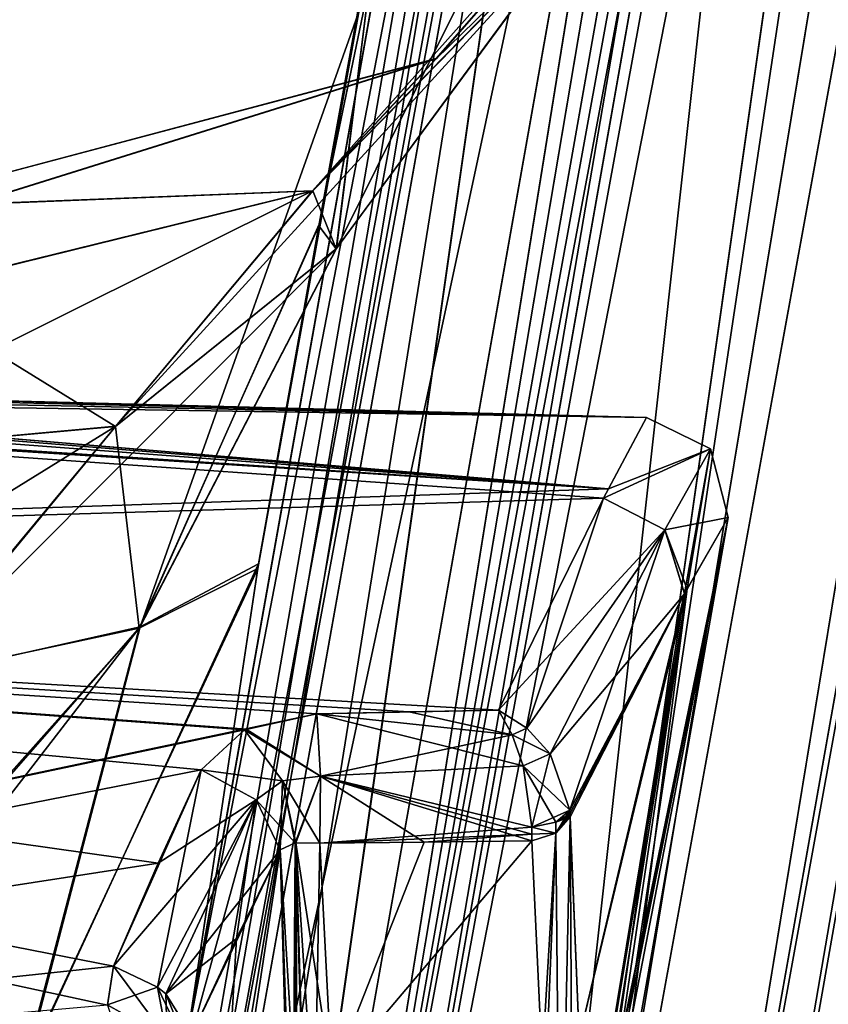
# Model space of a CAD drawing. Header units: millimetres. Extents: x -25 to 90, y -3 to 328.
# Tile 131 of 139: x 68 to 77, y 62 to 74. Entities that reach past the tile are written whole.
import ezdxf

# ---------------------------------------------------------------- set-up
doc = ezdxf.new("R2010")
doc.units = ezdxf.units.MM
doc.header["$LTSCALE"] = 65.185185
for name, color, linetype in [('1254', 7, 'CONTINUOUS'), ('1258', 7, 'CONTINUOUS'), ('761', 7, 'CONTINUOUS'), ('762', 7, 'CONTINUOUS'), ('763', 7, 'CONTINUOUS'), ('771', 7, 'CONTINUOUS'), ('777', 7, 'CONTINUOUS'), ('778', 7, 'CONTINUOUS'), ('779', 7, 'CONTINUOUS'), ('783', 7, 'CONTINUOUS'), ('794', 7, 'CONTINUOUS'), ('795', 7, 'CONTINUOUS'), ('796', 7, 'CONTINUOUS'), ('798', 7, 'CONTINUOUS'), ('799', 7, 'CONTINUOUS'), ('800', 7, 'CONTINUOUS'), ('803', 7, 'CONTINUOUS'), ('805', 7, 'CONTINUOUS'), ('857', 7, 'CONTINUOUS'), ('862', 7, 'CONTINUOUS'), ('867', 7, 'CONTINUOUS'), ('871', 7, 'CONTINUOUS'), ('917', 7, 'CONTINUOUS'), ('918', 7, 'CONTINUOUS'), ('925', 7, 'CONTINUOUS'), ('926', 7, 'CONTINUOUS'), ('927', 7, 'CONTINUOUS'), ('928', 7, 'CONTINUOUS'), ('941', 7, 'CONTINUOUS'), ('942', 7, 'CONTINUOUS'), ('943', 7, 'CONTINUOUS'), ('944', 7, 'CONTINUOUS'), ('961', 7, 'CONTINUOUS'), ('962', 7, 'CONTINUOUS'), ('963', 7, 'CONTINUOUS'), ('964', 7, 'CONTINUOUS')]:
    doc.layers.add(name, color=color, linetype=linetype)

msp = doc.modelspace()

# ---------------------------------------------------------------- linework, layer by layer
at = {"layer": '1254', "color": 7, "linetype": 'CONTINUOUS', "true_color": 0xebebeb}
for points in [[(74.383, 59.141, 5.183), (76.211, 67.998, 0), (74.381, 59.104, 5.139), (74.383, 59.141, 5.183)], [(74.546, 59.713, 4.537), (74.381, 59.073, 5.09), (76.211, 67.998, 0), (74.546, 59.713, 4.537)], [(76.211, 67.998, 0), (74.381, 59.073, 5.09), (74.381, 59.104, 5.139), (76.211, 67.998, 0)], [(74.383, 59.141, 5.183), (75.726, 67.156, 5.638), (76.211, 67.998, 0), (74.383, 59.141, 5.183)], [(74.548, 59.719, 4.529), (74.546, 59.713, 4.537), (76.211, 67.998, 0), (74.548, 59.719, 4.529)], [(74.659, 59.959, 3.705), (74.548, 59.719, 4.529), (76.211, 67.998, 0), (74.659, 59.959, 3.705)], [(74.798, 59.961, 0), (74.659, 59.959, 3.705), (76.211, 67.998, 0), (74.798, 59.961, 0)], [(74.798, 59.961, 0), (76.211, 67.998, 0), (75.728, 67.159, -5.626), (74.798, 59.961, 0)], [(74.461, 61.885, -8.112), (75.697, 67.104, -5.804), (74.35, 64.562, -10.955), (74.461, 61.885, -8.112)], [(74.35, 64.562, 10.955), (75.697, 67.103, 5.806), (74.351, 64.52, 10.922), (74.35, 64.562, 10.955)], [(75.697, 67.103, 5.806), (74.353, 64.481, 10.885), (74.351, 64.52, 10.922), (75.697, 67.103, 5.806)], [(74.461, 61.885, 8.112), (74.353, 64.481, 10.885), (75.697, 67.103, 5.806), (74.461, 61.885, 8.112)], [(75.728, 67.159, -5.626), (74.383, 59.141, -5.183), (74.381, 59.104, -5.138), (75.728, 67.159, -5.626)], [(74.381, 59.073, -5.09), (74.546, 59.713, -4.537), (75.728, 67.159, -5.626), (74.381, 59.073, -5.09)], [(74.381, 59.073, -5.09), (75.728, 67.159, -5.626), (74.381, 59.104, -5.138), (74.381, 59.073, -5.09)], [(74.383, 59.141, -5.183), (75.728, 67.159, -5.626), (75.697, 67.104, -5.804), (74.383, 59.141, -5.183)], [(74.383, 59.141, 5.183), (74.461, 61.885, 8.112), (75.726, 67.156, 5.638), (74.383, 59.141, 5.183)], [(74.461, 61.885, -8.112), (74.383, 59.141, -5.183), (75.697, 67.104, -5.804), (74.461, 61.885, -8.112)], [(74.461, 61.885, 8.112), (75.697, 67.103, 5.806), (75.726, 67.156, 5.638), (74.461, 61.885, 8.112)], [(74.546, 59.713, -4.537), (74.659, 59.959, -3.705), (75.728, 67.159, -5.626), (74.546, 59.713, -4.537)], [(74.659, 59.959, -3.705), (74.798, 59.961, 0), (75.728, 67.159, -5.626), (74.659, 59.959, -3.705)], [(74.353, 64.481, -10.885), (74.461, 61.885, -8.112), (74.35, 64.562, -10.955), (74.353, 64.481, -10.885)], [(74.353, 64.481, -10.885), (74.35, 64.562, -10.955), (74.351, 64.52, -10.922), (74.353, 64.481, -10.885)]]:
    msp.add_3dface(points, dxfattribs=at)
at = {"layer": '1258', "color": 7, "linetype": 'CONTINUOUS', "true_color": 0xebebeb}
for points in [[(70.218, 59.316, -11.486), (71.117, 61.325, -8.974), (70.947, 64.097, -11.741), (70.218, 59.316, -11.486)], [(70.218, 59.316, -11.486), (70.947, 64.097, -11.741), (70.433, 63.055, -12.972), (70.218, 59.316, -11.486)], [(69.906, 61.921, -14.099), (70.218, 59.316, -11.486), (70.433, 63.055, -12.972), (69.906, 61.921, -14.099)]]:
    msp.add_3dface(points, dxfattribs=at)
at = {"layer": '761', "color": 7, "linetype": 'CONTINUOUS', "true_color": 0xebebeb}
for points in [[(68.828, 51.467, 21.951), (76.391, 86.784, 19.591), (75.28, 87.568, 19.539), (68.828, 51.467, 21.951)], [(70.151, 51.586, 21.943), (76.391, 86.784, 19.591), (68.828, 51.467, 21.951), (70.151, 51.586, 21.943)]]:
    msp.add_3dface(points, dxfattribs=at)
at = {"layer": '762', "color": 7, "linetype": 'CONTINUOUS', "true_color": 0xebebeb}
for points in [[(69.479, 51.467, -21.951), (68.828, 51.467, -21.951), (75.282, 87.576, -19.538), (69.479, 51.467, -21.951)], [(70.13, 51.467, -21.951), (69.479, 51.467, -21.951), (75.282, 87.576, -19.538), (70.13, 51.467, -21.951)], [(70.141, 51.527, -21.947), (70.13, 51.467, -21.951), (75.282, 87.576, -19.538), (70.141, 51.527, -21.947)], [(70.151, 51.586, -21.943), (70.141, 51.527, -21.947), (75.282, 87.576, -19.538), (70.151, 51.586, -21.943)], [(76.393, 86.795, -19.591), (70.151, 51.586, -21.943), (75.282, 87.576, -19.538), (76.393, 86.795, -19.591)]]:
    msp.add_3dface(points, dxfattribs=at)
at = {"layer": '763', "color": 7, "linetype": 'CONTINUOUS', "true_color": 0xebebeb}
for points in [[(75.123, 50, 0), (74.665, 50.162, -7.3), (89.891, 133.755, -0.005), (75.123, 50, 0)], [(89.891, 133.755, -0.005), (74.665, 50.162, -7.3), (89.404, 133.138, -4.881), (89.891, 133.755, -0.005)], [(89.406, 133.14, 4.872), (75.123, 50, 0), (89.891, 133.755, -0.005), (89.406, 133.14, 4.872)], [(74.665, 50.162, 7.3), (75.123, 50, 0), (89.406, 133.14, 4.872), (74.665, 50.162, 7.3)], [(88.006, 131.213, 9.531), (74.665, 50.162, 7.3), (89.406, 133.14, 4.872), (88.006, 131.213, 9.531)], [(89.404, 133.138, -4.881), (74.665, 50.162, -7.3), (88.003, 131.208, -9.539), (89.404, 133.138, -4.881)], [(73.304, 50.635, 14.459), (74.665, 50.162, 7.3), (88.006, 131.213, 9.531), (73.304, 50.635, 14.459)], [(86.107, 128.086, 13.308), (73.304, 50.635, 14.459), (88.006, 131.213, 9.531), (86.107, 128.086, 13.308)], [(74.665, 50.162, -7.3), (73.304, 50.635, -14.459), (88.003, 131.208, -9.539), (74.665, 50.162, -7.3)], [(88.003, 131.208, -9.539), (73.304, 50.635, -14.459), (86.103, 128.079, -13.314), (88.003, 131.208, -9.539)], [(73.304, 50.635, -14.459), (71.065, 51.383, -21.327), (86.103, 128.079, -13.314), (73.304, 50.635, -14.459)], [(86.103, 128.079, -13.314), (71.065, 51.383, -21.327), (84.379, 124.237, -15.733), (86.103, 128.079, -13.314)], [(84.382, 124.244, 15.729), (73.304, 50.635, 14.459), (86.107, 128.086, 13.308), (84.382, 124.244, 15.729)], [(71.065, 51.383, -21.327), (77.275, 86.513, -19.026), (84.379, 124.237, -15.733), (71.065, 51.383, -21.327)], [(83.189, 119.97, 16.832), (73.304, 50.635, 14.459), (84.382, 124.244, 15.729), (83.189, 119.97, 16.832)], [(83.181, 119.931, 16.836), (73.304, 50.635, 14.459), (83.189, 119.97, 16.832), (83.181, 119.931, 16.836)], [(83.174, 119.892, 16.839), (73.304, 50.635, 14.459), (83.181, 119.931, 16.836), (83.174, 119.892, 16.839)], [(77.273, 86.502, 19.022), (73.304, 50.635, 14.459), (83.174, 119.892, 16.839), (77.273, 86.502, 19.022)], [(71.065, 51.383, -21.327), (77.275, 86.513, -19.022), (77.275, 86.513, -19.026), (71.065, 51.383, -21.327)], [(71.065, 51.383, 21.327), (73.304, 50.635, 14.459), (77.273, 86.502, 19.022), (71.065, 51.383, 21.327)]]:
    msp.add_3dface(points, dxfattribs=at)
at = {"layer": '771', "color": 7, "linetype": 'CONTINUOUS', "true_color": 0xebebeb}
for points in [[(68.064, 55.156, -21.387), (67.624, 53.321, -21.748), (43.6, 63.633, -17.266), (68.064, 55.156, -21.387)], [(67.855, 55.798, -21.222), (68.064, 55.156, -21.387), (43.6, 63.633, -17.266), (67.855, 55.798, -21.222)]]:
    msp.add_3dface(points, dxfattribs=at)
at = {"layer": '777', "color": 7, "linetype": 'CONTINUOUS', "true_color": 0xebebeb}
for points in [[(80.364, 120.717, -16.834), (81.21, 120.598, -17.332), (69.861, 61.902, -20.824), (80.364, 120.717, -16.834)], [(70.685, 67.398, -20.077), (80.364, 120.717, -16.834), (69.861, 61.902, -20.824), (70.685, 67.398, -20.077)], [(71.4, 71.422, -19.468), (80.364, 120.717, -16.834), (70.685, 67.398, -20.077), (71.4, 71.422, -19.468)], [(72.001, 74.301, -19.002), (80.364, 120.717, -16.834), (71.4, 71.422, -19.468), (72.001, 74.301, -19.002)], [(81.21, 120.598, -17.332), (75.282, 87.576, -19.538), (68.878, 53.125, -21.81), (81.21, 120.598, -17.332)], [(69.07, 55.375, -21.583), (81.21, 120.598, -17.332), (68.878, 53.125, -21.81), (69.07, 55.375, -21.583)], [(69.861, 61.902, -20.824), (81.21, 120.598, -17.332), (69.07, 55.375, -21.583), (69.861, 61.902, -20.824)], [(75.282, 87.576, -19.538), (68.828, 51.467, -21.951), (68.878, 53.125, -21.81), (75.282, 87.576, -19.538)]]:
    msp.add_3dface(points, dxfattribs=at)
at = {"layer": '778', "color": 7, "linetype": 'CONTINUOUS', "true_color": 0xebebeb}
for points in [[(68.828, 51.467, 21.951), (75.28, 87.568, 19.539), (80.359, 120.689, 16.836), (68.828, 51.467, 21.951)], [(68.828, 51.467, 21.951), (80.359, 120.689, 16.836), (68.878, 53.117, 21.811), (68.828, 51.467, 21.951)], [(68.878, 53.117, 21.811), (80.359, 120.689, 16.836), (69.07, 55.375, 21.583), (68.878, 53.117, 21.811)], [(69.07, 55.375, 21.583), (80.359, 120.689, 16.836), (69.877, 62.029, 20.804), (69.07, 55.375, 21.583)], [(69.877, 62.029, 20.804), (80.359, 120.689, 16.836), (70.694, 67.453, 20.066), (69.877, 62.029, 20.804)], [(80.359, 120.689, 16.836), (80.341, 120.626, 15.848), (70.694, 67.453, 20.066), (80.359, 120.689, 16.836)], [(70.694, 67.453, 20.066), (80.341, 120.626, 15.848), (71.404, 71.44, 19.463), (70.694, 67.453, 20.066)], [(80.341, 120.626, 15.848), (76.377, 98.652, 17.346), (71.404, 71.44, 19.463), (80.341, 120.626, 15.848)], [(76.377, 98.652, 17.346), (72.001, 74.301, 19.002), (71.404, 71.44, 19.463), (76.377, 98.652, 17.346)]]:
    msp.add_3dface(points, dxfattribs=at)
at = {"layer": '779', "color": 7, "linetype": 'CONTINUOUS', "true_color": 0xebebeb}
for points in [[(82.3, 120.082, 17.367), (76.391, 86.784, 19.591), (70.703, 51.478, 21.778), (82.3, 120.082, 17.367)], [(82.812, 119.982, 17.228), (82.3, 120.082, 17.367), (70.703, 51.478, 21.778), (82.812, 119.982, 17.228)], [(71.065, 51.383, 21.327), (82.812, 119.982, 17.228), (70.703, 51.478, 21.778), (71.065, 51.383, 21.327)], [(71.065, 51.383, 21.327), (77.273, 86.502, 19.022), (82.812, 119.982, 17.228), (71.065, 51.383, 21.327)], [(76.391, 86.784, 19.591), (70.151, 51.586, 21.943), (70.703, 51.478, 21.778), (76.391, 86.784, 19.591)]]:
    msp.add_3dface(points, dxfattribs=at)
at = {"layer": '783', "color": 7, "linetype": 'CONTINUOUS', "true_color": 0xebebeb}
for points in [[(82.304, 120.101, -17.365), (70.703, 51.478, -21.778), (76.393, 86.795, -19.591), (82.304, 120.101, -17.365)], [(70.703, 51.478, -21.778), (82.304, 120.101, -17.365), (82.815, 120.001, -17.226), (70.703, 51.478, -21.778)], [(83.178, 119.911, -16.838), (70.703, 51.478, -21.778), (82.815, 120.001, -17.226), (83.178, 119.911, -16.838)], [(83.178, 119.911, -16.838), (77.275, 86.513, -19.022), (70.703, 51.478, -21.778), (83.178, 119.911, -16.838)], [(70.151, 51.586, -21.943), (76.393, 86.795, -19.591), (70.703, 51.478, -21.778), (70.151, 51.586, -21.943)], [(77.275, 86.513, -19.022), (71.065, 51.383, -21.327), (70.703, 51.478, -21.778), (77.275, 86.513, -19.022)]]:
    msp.add_3dface(points, dxfattribs=at)
at = {"layer": '794', "color": 7, "linetype": 'CONTINUOUS', "true_color": 0xebebeb}
for points in [[(71.404, 71.44, 19.463), (72.001, 74.301, 19.002), (69.305, 66.712, 17.305), (71.404, 71.44, 19.463)], [(69.305, 66.712, 17.305), (72.001, 74.301, 19.002), (71.611, 71.157, 16.052), (69.305, 66.712, 17.305)], [(70.694, 67.453, 20.066), (71.404, 71.44, 19.463), (69.305, 66.712, 17.305), (70.694, 67.453, 20.066)], [(69.305, 66.712, 17.305), (71.611, 71.157, 16.052), (66.562, 66.101, 15.462), (69.305, 66.712, 17.305)], [(66.562, 66.101, 15.462), (71.611, 71.157, 16.052), (69.018, 69.07, 13.278), (66.562, 66.101, 15.462)], [(65.061, 68.71, 11.573), (64.487, 66.27, 14.808), (69.018, 69.07, 13.278), (65.061, 68.71, 11.573)], [(64.487, 66.27, 14.808), (66.562, 66.101, 15.462), (69.018, 69.07, 13.278), (64.487, 66.27, 14.808)], [(69.877, 62.029, 20.804), (70.694, 67.453, 20.066), (67.943, 61.504, 19.295), (69.877, 62.029, 20.804)], [(67.943, 61.504, 19.295), (70.694, 67.453, 20.066), (69.305, 66.712, 17.305), (67.943, 61.504, 19.295)], [(65.425, 62.289, 18.248), (65.57, 61.883, 18.515), (69.305, 66.712, 17.305), (65.425, 62.289, 18.248)], [(65.425, 62.289, 18.248), (69.305, 66.712, 17.305), (66.562, 66.101, 15.462), (65.425, 62.289, 18.248)], [(65.57, 61.883, 18.515), (67.943, 61.504, 19.295), (69.305, 66.712, 17.305), (65.57, 61.883, 18.515)]]:
    msp.add_3dface(points, dxfattribs=at)
at = {"layer": '795', "color": 7, "linetype": 'CONTINUOUS', "true_color": 0xebebeb}
for points in [[(72.001, 74.301, 19.002), (74.87, 77.706, 13.179), (71.611, 71.157, 16.052), (72.001, 74.301, 19.002)], [(71.611, 71.157, 16.052), (74.87, 77.706, 13.179), (74.453, 75.022, 10.791), (71.611, 71.157, 16.052)], [(74.453, 75.022, 10.791), (76.388, 77.508, 3.907), (71.328, 71.835, 8.478), (74.453, 75.022, 10.791)], [(71.328, 71.835, 8.478), (76.388, 77.508, 3.907), (72.778, 73.385, 2.933), (71.328, 71.835, 8.478)], [(76.388, 77.508, 3.907), (76.387, 77.503, -3.903), (72.778, 73.385, 2.933), (76.388, 77.508, 3.907)], [(72.778, 73.385, 2.933), (76.387, 77.503, -3.903), (72.779, 73.384, -2.928), (72.778, 73.385, 2.933)], [(76.387, 77.503, -3.903), (74.452, 75.016, -10.786), (72.779, 73.384, -2.928), (76.387, 77.503, -3.903)], [(69.018, 69.07, 13.278), (71.611, 71.157, 16.052), (74.453, 75.022, 10.791), (69.018, 69.07, 13.278)], [(69.018, 69.07, 13.278), (74.453, 75.022, 10.791), (71.328, 71.835, 8.478), (69.018, 69.07, 13.278)], [(74.452, 75.016, -10.786), (71.607, 71.152, -16.059), (71.33, 71.833, -8.476), (74.452, 75.016, -10.786)], [(72.779, 73.384, -2.928), (74.452, 75.016, -10.786), (71.33, 71.833, -8.476), (72.779, 73.384, -2.928)], [(74.452, 75.016, -10.786), (72.001, 74.301, -19.002), (71.607, 71.152, -16.059), (74.452, 75.016, -10.786)], [(67.565, 72, -0.017), (67.301, 71.676, 3.761), (72.778, 73.385, 2.933), (67.565, 72, -0.017)], [(67.301, 71.676, 3.761), (71.328, 71.835, 8.478), (72.778, 73.385, 2.933), (67.301, 71.676, 3.761)], [(67.303, 71.672, -3.784), (67.565, 72, -0.017), (72.779, 73.384, -2.928), (67.303, 71.672, -3.784)], [(67.303, 71.672, -3.784), (72.779, 73.384, -2.928), (71.33, 71.833, -8.476), (67.303, 71.672, -3.784)], [(67.565, 72, -0.017), (72.778, 73.385, 2.933), (72.779, 73.384, -2.928), (67.565, 72, -0.017)], [(66.465, 70.641, 7.613), (65.061, 68.71, 11.573), (71.328, 71.835, 8.478), (66.465, 70.641, 7.613)], [(65.061, 68.71, 11.573), (69.018, 69.07, 13.278), (71.328, 71.835, 8.478), (65.061, 68.71, 11.573)], [(67.301, 71.676, 3.761), (66.465, 70.641, 7.613), (71.328, 71.835, 8.478), (67.301, 71.676, 3.761)], [(66.467, 70.634, -7.632), (67.303, 71.672, -3.784), (71.33, 71.833, -8.476), (66.467, 70.634, -7.632)], [(66.467, 70.634, -7.632), (71.33, 71.833, -8.476), (69.015, 69.065, -13.285), (66.467, 70.634, -7.632)], [(71.33, 71.833, -8.476), (71.607, 71.152, -16.059), (69.015, 69.065, -13.285), (71.33, 71.833, -8.476)], [(65.061, 68.71, -11.573), (66.467, 70.634, -7.632), (69.015, 69.065, -13.285), (65.061, 68.71, -11.573)]]:
    msp.add_3dface(points, dxfattribs=at)
at = {"layer": '796', "color": 7, "linetype": 'CONTINUOUS', "true_color": 0xebebeb}
for points in [[(72.001, 74.301, -19.002), (71.4, 71.422, -19.468), (71.607, 71.152, -16.059), (72.001, 74.301, -19.002)], [(71.4, 71.422, -19.468), (70.685, 67.398, -20.077), (69.291, 66.697, -17.31), (71.4, 71.422, -19.468)], [(71.607, 71.152, -16.059), (71.4, 71.422, -19.468), (69.291, 66.697, -17.31), (71.607, 71.152, -16.059)], [(69.015, 69.065, -13.285), (71.607, 71.152, -16.059), (69.291, 66.697, -17.31), (69.015, 69.065, -13.285)], [(65.061, 68.71, -11.573), (69.015, 69.065, -13.285), (66.554, 66.113, -15.451), (65.061, 68.71, -11.573)], [(69.015, 69.065, -13.285), (69.291, 66.697, -17.31), (66.554, 66.113, -15.451), (69.015, 69.065, -13.285)], [(70.685, 67.398, -20.077), (69.861, 61.902, -20.824), (67.922, 61.481, -19.302), (70.685, 67.398, -20.077)], [(69.291, 66.697, -17.31), (70.685, 67.398, -20.077), (67.922, 61.481, -19.302), (69.291, 66.697, -17.31)], [(65.389, 62.324, -18.224), (69.291, 66.697, -17.31), (67.922, 61.481, -19.302), (65.389, 62.324, -18.224)], [(69.291, 66.697, -17.31), (65.389, 62.324, -18.224), (66.554, 66.113, -15.451), (69.291, 66.697, -17.31)], [(65.545, 61.884, -18.514), (65.389, 62.324, -18.224), (67.922, 61.481, -19.302), (65.545, 61.884, -18.514)]]:
    msp.add_3dface(points, dxfattribs=at)
at = {"layer": '798', "color": 7, "linetype": 'CONTINUOUS', "true_color": 0xebebeb}
for points in [[(59.531, 69.486, -1.947), (58.1, 69.433, -2.701), (75.252, 69.171), (59.531, 69.486, -1.947)], [(60.02, 69.528, -1.282), (59.531, 69.486, -1.947), (75.252, 69.171), (60.02, 69.528, -1.282)], [(60.29, 69.557, -0.5), (60.02, 69.528, -1.282), (75.252, 69.171), (60.29, 69.557, -0.5)], [(60.188, 69.564, -0.251), (60.151, 69.56, -0.5), (75.252, 69.171), (60.188, 69.564, -0.251)], [(60.151, 69.56, -0.5), (60.29, 69.557, -0.5), (75.252, 69.171), (60.151, 69.56, -0.5)], [(60.2, 69.565), (60.188, 69.564, -0.251), (75.252, 69.171), (60.2, 69.565)], [(74.804, 68.336, -5.638), (58.1, 69.433, -2.701), (45.414, 67.348, -9.857), (74.804, 68.336, -5.638)], [(75.252, 69.171), (58.1, 69.433, -2.701), (74.804, 68.336, -5.638), (75.252, 69.171)], [(74.747, 68.226, -5.989), (74.804, 68.336, -5.638), (45.414, 67.348, -9.857), (74.747, 68.226, -5.989)], [(73.51, 65.735, -11.031), (74.747, 68.226, -5.989), (45.414, 67.348, -9.857), (73.51, 65.735, -11.031)], [(71.379, 65.692, -11.189), (73.51, 65.735, -11.031), (45.414, 67.348, -9.857), (71.379, 65.692, -11.189)], [(45.414, 60.213, -17.14), (71.379, 65.692, -11.189), (45.414, 67.348, -9.857), (45.414, 60.213, -17.14)], [(70.544, 65.512, -11.474), (71.379, 65.692, -11.189), (45.414, 60.213, -17.14), (70.544, 65.512, -11.474)], [(70.527, 65.504, -11.486), (70.544, 65.512, -11.474), (45.414, 60.213, -17.14), (70.527, 65.504, -11.486)], [(70.019, 65.034, -12.116), (70.527, 65.504, -11.486), (45.414, 60.213, -17.14), (70.019, 65.034, -12.116)], [(69.514, 63.939, -13.38), (70.019, 65.034, -12.116), (45.414, 60.213, -17.14), (69.514, 63.939, -13.38)], [(68.99, 62.731, -14.553), (69.514, 63.939, -13.38), (45.414, 60.213, -17.14), (68.99, 62.731, -14.553)], [(68.919, 62.274, -14.942), (68.99, 62.731, -14.553), (45.414, 60.213, -17.14), (68.919, 62.274, -14.942)]]:
    msp.add_3dface(points, dxfattribs=at)
at = {"layer": '799', "color": 7, "linetype": 'CONTINUOUS', "true_color": 0xebebeb}
for points in [[(58.1, 69.433, 2.701), (59.531, 69.486, 1.948), (74.805, 68.336, 5.637), (58.1, 69.433, 2.701)], [(59.531, 69.486, 1.948), (60.02, 69.528, 1.282), (74.805, 68.336, 5.637), (59.531, 69.486, 1.948)], [(60.02, 69.528, 1.282), (60.29, 69.557, 0.5), (74.805, 68.336, 5.637), (60.02, 69.528, 1.282)], [(60.2, 69.565), (74.805, 68.336, 5.637), (60.188, 69.564, 0.251), (60.2, 69.565)], [(74.805, 68.336, 5.637), (60.29, 69.557, 0.5), (60.188, 69.564, 0.251), (74.805, 68.336, 5.637)], [(60.2, 69.565), (75.252, 69.171), (74.805, 68.336, 5.637), (60.2, 69.565)], [(45.414, 67.348, 9.857), (57.1, 69.46, 2.699), (74.746, 68.225, 5.99), (45.414, 67.348, 9.857)], [(57.1, 69.46, 2.699), (58.1, 69.433, 2.701), (74.805, 68.336, 5.637), (57.1, 69.46, 2.699)], [(74.746, 68.225, 5.99), (57.1, 69.46, 2.699), (74.805, 68.336, 5.637), (74.746, 68.225, 5.99)], [(73.51, 65.735, 11.031), (45.414, 67.348, 9.857), (74.746, 68.225, 5.99), (73.51, 65.735, 11.031)], [(45.414, 60.213, 17.14), (45.414, 67.348, 9.857), (71.401, 60.649, 16.062), (45.414, 60.213, 17.14)], [(71.401, 60.649, 16.062), (45.414, 67.348, 9.857), (70.663, 60.896, 15.92), (71.401, 60.649, 16.062)], [(70.663, 60.896, 15.92), (45.414, 67.348, 9.857), (69.93, 61.14, 15.773), (70.663, 60.896, 15.92)], [(69.93, 61.14, 15.773), (45.414, 67.348, 9.857), (69.076, 61.801, 15.313), (69.93, 61.14, 15.773)], [(69.076, 61.801, 15.313), (45.414, 67.348, 9.857), (68.919, 62.273, 14.943), (69.076, 61.801, 15.313)], [(68.919, 62.273, 14.943), (45.414, 67.348, 9.857), (68.99, 62.731, 14.553), (68.919, 62.273, 14.943)], [(68.99, 62.731, 14.553), (45.414, 67.348, 9.857), (69.514, 63.939, 13.38), (68.99, 62.731, 14.553)], [(69.514, 63.939, 13.38), (45.414, 67.348, 9.857), (70.019, 65.034, 12.116), (69.514, 63.939, 13.38)], [(70.019, 65.034, 12.116), (45.414, 67.348, 9.857), (70.527, 65.504, 11.486), (70.019, 65.034, 12.116)], [(70.527, 65.504, 11.486), (45.414, 67.348, 9.857), (70.548, 65.514, 11.472), (70.527, 65.504, 11.486)], [(70.548, 65.514, 11.472), (45.414, 67.348, 9.857), (71.379, 65.692, 11.189), (70.548, 65.514, 11.472)], [(71.379, 65.692, 11.189), (45.414, 67.348, 9.857), (72.462, 65.714, 11.11), (71.379, 65.692, 11.189)], [(72.462, 65.714, 11.11), (45.414, 67.348, 9.857), (73.51, 65.735, 11.031), (72.462, 65.714, 11.11)]]:
    msp.add_3dface(points, dxfattribs=at)
at = {"layer": '800', "color": 7, "linetype": 'CONTINUOUS', "true_color": 0xebebeb}
for points in [[(70.433, 63.056, 12.972), (70.947, 64.097, 11.741), (69.906, 61.921, 14.099), (70.433, 63.056, 12.972)], [(69.906, 61.921, 14.099), (70.947, 64.097, 11.741), (70.218, 59.316, 11.486), (69.906, 61.921, 14.099)], [(70.947, 64.097, 11.741), (71.117, 61.324, 8.974), (70.218, 59.316, 11.486), (70.947, 64.097, 11.741)]]:
    msp.add_3dface(points, dxfattribs=at)
at = {"layer": '803', "color": 7, "linetype": 'CONTINUOUS', "true_color": 0xebebeb}
for points in [[(71.413, 64.173, -11.314), (71.554, 61.432, -8.554), (72.639, 64.185, -11.219), (71.413, 64.173, -11.314)], [(72.639, 64.185, -11.219), (71.554, 61.432, -8.554), (73.904, 64.201, -11.119), (72.639, 64.185, -11.219)], [(73.904, 64.201, -11.119), (71.554, 61.432, -8.554), (74.026, 61.608, -8.373), (73.904, 64.201, -11.119)]]:
    msp.add_3dface(points, dxfattribs=at)
at = {"layer": '805', "color": 7, "linetype": 'CONTINUOUS', "true_color": 0xebebeb}
for points in [[(71.413, 64.173, 11.314), (72.639, 64.185, 11.219), (71.555, 61.432, 8.553), (71.413, 64.173, 11.314)], [(73.904, 64.201, 11.119), (74.026, 61.607, 8.372), (71.555, 61.432, 8.553), (73.904, 64.201, 11.119)], [(72.639, 64.185, 11.219), (73.904, 64.201, 11.119), (71.555, 61.432, 8.553), (72.639, 64.185, 11.219)]]:
    msp.add_3dface(points, dxfattribs=at)
at = {"layer": '857', "color": 7, "linetype": 'CONTINUOUS', "true_color": 0xebebeb}
for points in [[(71.117, 61.324, 8.974), (70.947, 64.097, 11.741), (71.123, 64.176, 11.472), (71.117, 61.324, 8.974)], [(71.086, 58.368, 6.022), (71.117, 61.324, 8.974), (71.123, 64.176, 11.472), (71.086, 58.368, 6.022)], [(71.086, 58.368, 6.022), (71.123, 64.176, 11.472), (71.113, 58.213, 5.709), (71.086, 58.368, 6.022)], [(71.123, 64.176, 11.472), (71.159, 58.089, 5.454), (71.113, 58.213, 5.709), (71.123, 64.176, 11.472)], [(71.13, 64.177, 11.466), (71.159, 58.089, 5.454), (71.123, 64.176, 11.472), (71.13, 64.177, 11.466)], [(71.413, 64.173, 11.314), (71.309, 58.386, 5.578), (71.13, 64.177, 11.466), (71.413, 64.173, 11.314)], [(71.309, 58.386, 5.578), (71.159, 58.089, 5.454), (71.13, 64.177, 11.466), (71.309, 58.386, 5.578)], [(71.413, 64.173, 11.314), (71.555, 61.432, 8.553), (71.309, 58.386, 5.578), (71.413, 64.173, 11.314)]]:
    msp.add_3dface(points, dxfattribs=at)
at = {"layer": '862', "color": 7, "linetype": 'CONTINUOUS', "true_color": 0xebebeb}
for points in [[(70.947, 64.097, -11.741), (71.159, 58.089, -5.454), (71.123, 64.176, -11.472), (70.947, 64.097, -11.741)], [(71.123, 64.176, -11.472), (71.309, 58.385, -5.578), (71.13, 64.177, -11.466), (71.123, 64.176, -11.472)], [(71.159, 58.089, -5.454), (71.309, 58.385, -5.578), (71.123, 64.176, -11.472), (71.159, 58.089, -5.454)], [(71.498, 58.515, -5.615), (71.554, 61.432, -8.554), (71.13, 64.177, -11.466), (71.498, 58.515, -5.615)], [(71.309, 58.385, -5.578), (71.498, 58.515, -5.615), (71.13, 64.177, -11.466), (71.309, 58.385, -5.578)], [(71.554, 61.432, -8.554), (71.413, 64.173, -11.314), (71.13, 64.177, -11.466), (71.554, 61.432, -8.554)], [(71.113, 58.213, -5.709), (71.159, 58.089, -5.454), (70.947, 64.097, -11.741), (71.113, 58.213, -5.709)], [(71.117, 61.325, -8.974), (71.113, 58.213, -5.709), (70.947, 64.097, -11.741), (71.117, 61.325, -8.974)]]:
    msp.add_3dface(points, dxfattribs=at)
at = {"layer": '867', "color": 7, "linetype": 'CONTINUOUS', "true_color": 0xebebeb}
for points in [[(74.353, 64.481, -10.885), (74.186, 64.291, -11.053), (74.236, 58.952, -5.37), (74.353, 64.481, -10.885)], [(74.383, 59.141, -5.183), (74.353, 64.481, -10.885), (74.236, 58.952, -5.37), (74.383, 59.141, -5.183)], [(74.461, 61.885, -8.112), (74.353, 64.481, -10.885), (74.383, 59.141, -5.183), (74.461, 61.885, -8.112)], [(73.904, 64.201, -11.119), (74.026, 61.608, -8.373), (74.186, 64.291, -11.053), (73.904, 64.201, -11.119)], [(74.186, 64.291, -11.053), (74.026, 61.608, -8.373), (74.236, 58.952, -5.37), (74.186, 64.291, -11.053)]]:
    msp.add_3dface(points, dxfattribs=at)
at = {"layer": '871', "color": 7, "linetype": 'CONTINUOUS', "true_color": 0xebebeb}
for points in [[(74.186, 64.291, 11.053), (74.353, 64.481, 10.885), (74.236, 58.952, 5.37), (74.186, 64.291, 11.053)], [(74.353, 64.481, 10.885), (74.461, 61.885, 8.112), (74.236, 58.952, 5.37), (74.353, 64.481, 10.885)], [(74.026, 61.607, 8.372), (73.904, 64.201, 11.119), (74.186, 64.291, 11.053), (74.026, 61.607, 8.372)], [(73.963, 58.864, 5.47), (74.026, 61.607, 8.372), (74.186, 64.291, 11.053), (73.963, 58.864, 5.47)], [(73.963, 58.864, 5.47), (74.186, 64.291, 11.053), (74.236, 58.952, 5.37), (73.963, 58.864, 5.47)]]:
    msp.add_3dface(points, dxfattribs=at)
at = {"layer": '917', "color": 7, "linetype": 'CONTINUOUS', "true_color": 0xebebeb}
for points in [[(74.805, 68.336, 5.637), (75.252, 69.171), (76, 68.804, 0), (74.805, 68.336, 5.637)], [(74.746, 68.225, 5.99), (74.805, 68.336, 5.637), (76, 68.804, 0), (74.746, 68.225, 5.99)], [(75.466, 67.851, 6.013), (74.746, 68.225, 5.99), (76, 68.804, 0), (75.466, 67.851, 6.013)], [(76.211, 67.998, 0), (75.466, 67.851, 6.013), (76, 68.804, 0), (76.211, 67.998, 0)], [(73.51, 65.735, 11.031), (74.746, 68.225, 5.99), (75.466, 67.851, 6.013), (73.51, 65.735, 11.031)], [(75.726, 67.156, 5.638), (75.466, 67.851, 6.013), (76.211, 67.998, 0), (75.726, 67.156, 5.638)], [(73.51, 65.735, 11.031), (75.466, 67.851, 6.013), (73.845, 65.524, 11.178), (73.51, 65.735, 11.031)], [(73.845, 65.524, 11.178), (75.466, 67.851, 6.013), (74.118, 65.224, 11.21), (73.845, 65.524, 11.178)], [(75.466, 67.851, 6.013), (75.697, 67.103, 5.806), (74.118, 65.224, 11.21), (75.466, 67.851, 6.013)], [(75.697, 67.103, 5.806), (75.466, 67.851, 6.013), (75.726, 67.156, 5.638), (75.697, 67.103, 5.806)], [(75.697, 67.103, 5.806), (74.35, 64.562, 10.955), (74.118, 65.224, 11.21), (75.697, 67.103, 5.806)]]:
    msp.add_3dface(points, dxfattribs=at)
at = {"layer": '918', "color": 7, "linetype": 'CONTINUOUS', "true_color": 0xebebeb}
for points in [[(75.252, 69.171), (74.804, 68.336, -5.638), (74.747, 68.226, -5.989), (75.252, 69.171)], [(75.252, 69.171), (74.747, 68.226, -5.989), (76, 68.804, 0), (75.252, 69.171)], [(76, 68.804, 0), (74.747, 68.226, -5.989), (75.466, 67.851, -6.013), (76, 68.804, 0)], [(75.697, 67.104, -5.804), (76, 68.804, 0), (75.466, 67.851, -6.013), (75.697, 67.104, -5.804)], [(75.728, 67.159, -5.626), (76, 68.804, 0), (75.697, 67.104, -5.804), (75.728, 67.159, -5.626)], [(76.211, 67.998, 0), (76, 68.804, 0), (75.728, 67.159, -5.626), (76.211, 67.998, 0)], [(74.747, 68.226, -5.989), (73.51, 65.735, -11.031), (73.845, 65.524, -11.178), (74.747, 68.226, -5.989)], [(75.466, 67.851, -6.013), (74.747, 68.226, -5.989), (73.845, 65.524, -11.178), (75.466, 67.851, -6.013)], [(74.118, 65.223, -11.21), (75.466, 67.851, -6.013), (73.845, 65.524, -11.178), (74.118, 65.223, -11.21)], [(74.35, 64.562, -10.955), (75.466, 67.851, -6.013), (74.118, 65.223, -11.21), (74.35, 64.562, -10.955)], [(75.697, 67.104, -5.804), (75.466, 67.851, -6.013), (74.35, 64.562, -10.955), (75.697, 67.104, -5.804)]]:
    msp.add_3dface(points, dxfattribs=at)
at = {"layer": '925', "color": 7, "linetype": 'CONTINUOUS', "true_color": 0xebebeb}
for points in [[(73.51, 65.735, -11.031), (71.379, 65.692, -11.189), (73.672, 65.447, -11.295), (73.51, 65.735, -11.031)], [(71.379, 65.692, -11.189), (71.42, 64.962, -11.603), (73.672, 65.447, -11.295), (71.379, 65.692, -11.189)], [(73.672, 65.447, -11.295), (71.42, 64.962, -11.603), (73.803, 65.08, -11.424), (73.672, 65.447, -11.295)], [(73.803, 65.08, -11.424), (71.42, 64.962, -11.603), (73.905, 64.362, -11.255), (73.803, 65.08, -11.424)], [(71.42, 64.962, -11.603), (71.413, 64.173, -11.314), (73.905, 64.362, -11.255), (71.42, 64.962, -11.603)], [(73.905, 64.362, -11.255), (71.413, 64.173, -11.314), (73.904, 64.278, -11.191), (73.905, 64.362, -11.255)], [(71.413, 64.173, -11.314), (72.639, 64.185, -11.219), (73.904, 64.278, -11.191), (71.413, 64.173, -11.314)], [(72.639, 64.185, -11.219), (73.904, 64.201, -11.119), (73.904, 64.278, -11.191), (72.639, 64.185, -11.219)]]:
    msp.add_3dface(points, dxfattribs=at)
at = {"layer": '926', "color": 7, "linetype": 'CONTINUOUS', "true_color": 0xebebeb}
for points in [[(71.379, 65.692, -11.189), (70.544, 65.512, -11.474), (70.527, 65.504, -11.486), (71.379, 65.692, -11.189)], [(71.379, 65.692, -11.189), (70.527, 65.504, -11.486), (71.42, 64.962, -11.603), (71.379, 65.692, -11.189)], [(70.527, 65.504, -11.486), (70.019, 65.034, -12.116), (70.974, 64.904, -11.748), (70.527, 65.504, -11.486)], [(71.42, 64.962, -11.603), (70.527, 65.504, -11.486), (70.974, 64.904, -11.748), (71.42, 64.962, -11.603)], [(70.974, 64.904, -11.748), (70.019, 65.034, -12.116), (70.666, 64.681, -12.093), (70.974, 64.904, -11.748)], [(70.947, 64.097, -11.741), (70.974, 64.904, -11.748), (70.666, 64.681, -12.093), (70.947, 64.097, -11.741)], [(70.947, 64.097, -11.741), (71.123, 64.176, -11.472), (70.974, 64.904, -11.748), (70.947, 64.097, -11.741)], [(71.123, 64.176, -11.472), (71.42, 64.962, -11.603), (70.974, 64.904, -11.748), (71.123, 64.176, -11.472)], [(71.123, 64.176, -11.472), (71.13, 64.177, -11.466), (71.42, 64.962, -11.603), (71.123, 64.176, -11.472)], [(71.13, 64.177, -11.466), (71.413, 64.173, -11.314), (71.42, 64.962, -11.603), (71.13, 64.177, -11.466)]]:
    msp.add_3dface(points, dxfattribs=at)
at = {"layer": '927', "color": 7, "linetype": 'CONTINUOUS', "true_color": 0xebebeb}
for points in [[(70.019, 65.034, -12.116), (69.514, 63.939, -13.38), (68.99, 62.731, -14.553), (70.019, 65.034, -12.116)], [(70.019, 65.034, -12.116), (68.99, 62.731, -14.553), (69.507, 62.484, -14.532), (70.019, 65.034, -12.116)], [(70.666, 64.681, -12.093), (70.019, 65.034, -12.116), (69.507, 62.484, -14.532), (70.666, 64.681, -12.093)], [(69.603, 62.406, -14.493), (70.666, 64.681, -12.093), (69.507, 62.484, -14.532), (69.603, 62.406, -14.493)], [(69.906, 61.921, -14.099), (70.666, 64.681, -12.093), (69.603, 62.406, -14.493), (69.906, 61.921, -14.099)], [(70.666, 64.681, -12.093), (69.906, 61.921, -14.099), (70.433, 63.055, -12.972), (70.666, 64.681, -12.093)], [(70.947, 64.097, -11.741), (70.666, 64.681, -12.093), (70.433, 63.055, -12.972), (70.947, 64.097, -11.741)]]:
    msp.add_3dface(points, dxfattribs=at)
at = {"layer": '928', "color": 7, "linetype": 'CONTINUOUS', "true_color": 0xebebeb}
for points in [[(68.99, 62.731, -14.553), (68.919, 62.274, -14.942), (69.507, 62.484, -14.532), (68.99, 62.731, -14.553)], [(69.507, 62.484, -14.532), (68.919, 62.274, -14.942), (69.619, 61.883, -14.964), (69.507, 62.484, -14.532)], [(69.603, 62.406, -14.493), (69.507, 62.484, -14.532), (69.619, 61.883, -14.964), (69.603, 62.406, -14.493)], [(69.906, 61.921, -14.099), (69.603, 62.406, -14.493), (69.619, 61.883, -14.964), (69.906, 61.921, -14.099)]]:
    msp.add_3dface(points, dxfattribs=at)
at = {"layer": '941', "color": 7, "linetype": 'CONTINUOUS', "true_color": 0xebebeb}
for points in [[(68.919, 62.273, 14.943), (68.99, 62.731, 14.553), (69.619, 61.883, 14.965), (68.919, 62.273, 14.943)], [(69.619, 61.883, 14.965), (68.99, 62.731, 14.553), (69.507, 62.484, 14.532), (69.619, 61.883, 14.965)], [(69.929, 61.603, 14.274), (69.619, 61.883, 14.965), (69.507, 62.484, 14.532), (69.929, 61.603, 14.274)], [(69.929, 61.603, 14.274), (69.507, 62.484, 14.532), (69.603, 62.406, 14.493), (69.929, 61.603, 14.274)], [(69.906, 61.921, 14.099), (69.929, 61.603, 14.274), (69.603, 62.406, 14.493), (69.906, 61.921, 14.099)]]:
    msp.add_3dface(points, dxfattribs=at)
at = {"layer": '942', "color": 7, "linetype": 'CONTINUOUS', "true_color": 0xebebeb}
for points in [[(69.514, 63.939, 13.38), (70.019, 65.034, 12.116), (70.666, 64.681, 12.093), (69.514, 63.939, 13.38)], [(68.99, 62.731, 14.553), (69.514, 63.939, 13.38), (70.666, 64.681, 12.093), (68.99, 62.731, 14.553)], [(69.507, 62.484, 14.532), (68.99, 62.731, 14.553), (70.666, 64.681, 12.093), (69.507, 62.484, 14.532)], [(69.603, 62.406, 14.493), (69.507, 62.484, 14.532), (70.666, 64.681, 12.093), (69.603, 62.406, 14.493)], [(70.947, 64.097, 11.741), (69.603, 62.406, 14.493), (70.666, 64.681, 12.093), (70.947, 64.097, 11.741)], [(70.947, 64.097, 11.741), (70.433, 63.056, 12.972), (69.603, 62.406, 14.493), (70.947, 64.097, 11.741)], [(70.433, 63.056, 12.972), (69.906, 61.921, 14.099), (69.603, 62.406, 14.493), (70.433, 63.056, 12.972)]]:
    msp.add_3dface(points, dxfattribs=at)
at = {"layer": '943', "color": 7, "linetype": 'CONTINUOUS', "true_color": 0xebebeb}
for points in [[(70.548, 65.514, 11.472), (71.379, 65.692, 11.189), (71.42, 64.962, 11.603), (70.548, 65.514, 11.472)], [(70.019, 65.034, 12.116), (70.527, 65.504, 11.486), (70.974, 64.904, 11.748), (70.019, 65.034, 12.116)], [(70.527, 65.504, 11.486), (70.548, 65.514, 11.472), (71.42, 64.962, 11.603), (70.527, 65.504, 11.486)], [(70.974, 64.904, 11.748), (70.527, 65.504, 11.486), (71.42, 64.962, 11.603), (70.974, 64.904, 11.748)], [(70.666, 64.681, 12.093), (70.019, 65.034, 12.116), (70.974, 64.904, 11.748), (70.666, 64.681, 12.093)], [(71.123, 64.176, 11.472), (70.666, 64.681, 12.093), (70.974, 64.904, 11.748), (71.123, 64.176, 11.472)], [(71.413, 64.173, 11.314), (70.974, 64.904, 11.748), (71.42, 64.962, 11.603), (71.413, 64.173, 11.314)], [(71.413, 64.173, 11.314), (71.13, 64.177, 11.466), (70.974, 64.904, 11.748), (71.413, 64.173, 11.314)], [(71.13, 64.177, 11.466), (71.123, 64.176, 11.472), (70.974, 64.904, 11.748), (71.13, 64.177, 11.466)], [(71.123, 64.176, 11.472), (70.947, 64.097, 11.741), (70.666, 64.681, 12.093), (71.123, 64.176, 11.472)]]:
    msp.add_3dface(points, dxfattribs=at)
at = {"layer": '944', "color": 7, "linetype": 'CONTINUOUS', "true_color": 0xebebeb}
for points in [[(71.379, 65.692, 11.189), (72.462, 65.714, 11.11), (73.672, 65.447, 11.295), (71.379, 65.692, 11.189)], [(71.42, 64.962, 11.603), (71.379, 65.692, 11.189), (73.802, 65.082, 11.423), (71.42, 64.962, 11.603)], [(73.802, 65.082, 11.423), (71.379, 65.692, 11.189), (73.672, 65.447, 11.295), (73.802, 65.082, 11.423)], [(72.462, 65.714, 11.11), (73.51, 65.735, 11.031), (73.672, 65.447, 11.295), (72.462, 65.714, 11.11)], [(73.905, 64.362, 11.255), (71.42, 64.962, 11.603), (73.802, 65.082, 11.423), (73.905, 64.362, 11.255)], [(72.639, 64.185, 11.219), (71.413, 64.173, 11.314), (71.42, 64.962, 11.603), (72.639, 64.185, 11.219)], [(73.904, 64.201, 11.119), (72.639, 64.185, 11.219), (71.42, 64.962, 11.603), (73.904, 64.201, 11.119)], [(73.904, 64.201, 11.119), (71.42, 64.962, 11.603), (73.904, 64.278, 11.191), (73.904, 64.201, 11.119)], [(73.904, 64.278, 11.191), (71.42, 64.962, 11.603), (73.905, 64.362, 11.255), (73.904, 64.278, 11.191)]]:
    msp.add_3dface(points, dxfattribs=at)
at = {"layer": '961', "color": 7, "linetype": 'CONTINUOUS', "true_color": 0xebebeb}
for points in [[(73.845, 65.524, -11.178), (73.51, 65.735, -11.031), (73.672, 65.447, -11.295), (73.845, 65.524, -11.178)], [(74.118, 65.223, -11.21), (73.845, 65.524, -11.178), (73.672, 65.447, -11.295), (74.118, 65.223, -11.21)], [(74.118, 65.223, -11.21), (73.672, 65.447, -11.295), (73.803, 65.08, -11.424), (74.118, 65.223, -11.21)], [(74.118, 65.223, -11.21), (73.803, 65.08, -11.424), (73.905, 64.362, -11.255), (74.118, 65.223, -11.21)], [(74.35, 64.562, -10.955), (74.118, 65.223, -11.21), (73.905, 64.362, -11.255), (74.35, 64.562, -10.955)], [(74.35, 64.562, -10.955), (73.905, 64.362, -11.255), (74.185, 64.422, -11.163), (74.35, 64.562, -10.955)]]:
    msp.add_3dface(points, dxfattribs=at)
at = {"layer": '962', "color": 7, "linetype": 'CONTINUOUS', "true_color": 0xebebeb}
for points in [[(74.35, 64.562, -10.955), (74.185, 64.422, -11.163), (74.351, 64.52, -10.922), (74.35, 64.562, -10.955)], [(74.185, 64.422, -11.163), (74.353, 64.481, -10.885), (74.351, 64.52, -10.922), (74.185, 64.422, -11.163)], [(73.905, 64.362, -11.255), (74.186, 64.291, -11.053), (74.185, 64.422, -11.163), (73.905, 64.362, -11.255)], [(74.186, 64.291, -11.053), (74.353, 64.481, -10.885), (74.185, 64.422, -11.163), (74.186, 64.291, -11.053)], [(74.186, 64.291, -11.053), (73.905, 64.362, -11.255), (73.904, 64.278, -11.191), (74.186, 64.291, -11.053)], [(73.904, 64.201, -11.119), (74.186, 64.291, -11.053), (73.904, 64.278, -11.191), (73.904, 64.201, -11.119)]]:
    msp.add_3dface(points, dxfattribs=at)
at = {"layer": '963', "color": 7, "linetype": 'CONTINUOUS', "true_color": 0xebebeb}
for points in [[(73.51, 65.735, 11.031), (73.845, 65.524, 11.178), (73.672, 65.447, 11.295), (73.51, 65.735, 11.031)], [(73.845, 65.524, 11.178), (74.118, 65.224, 11.21), (73.672, 65.447, 11.295), (73.845, 65.524, 11.178)], [(74.118, 65.224, 11.21), (73.802, 65.082, 11.423), (73.672, 65.447, 11.295), (74.118, 65.224, 11.21)], [(74.118, 65.224, 11.21), (74.35, 64.562, 10.955), (73.802, 65.082, 11.423), (74.118, 65.224, 11.21)], [(73.802, 65.082, 11.423), (74.35, 64.562, 10.955), (74.185, 64.422, 11.163), (73.802, 65.082, 11.423)], [(73.905, 64.362, 11.255), (73.802, 65.082, 11.423), (74.185, 64.422, 11.163), (73.905, 64.362, 11.255)]]:
    msp.add_3dface(points, dxfattribs=at)
at = {"layer": '964', "color": 7, "linetype": 'CONTINUOUS', "true_color": 0xebebeb}
for points in [[(74.35, 64.562, 10.955), (74.186, 64.291, 11.053), (74.185, 64.422, 11.163), (74.35, 64.562, 10.955)], [(74.186, 64.291, 11.053), (74.35, 64.562, 10.955), (74.351, 64.52, 10.922), (74.186, 64.291, 11.053)], [(74.353, 64.481, 10.885), (74.186, 64.291, 11.053), (74.351, 64.52, 10.922), (74.353, 64.481, 10.885)], [(74.186, 64.291, 11.053), (73.905, 64.362, 11.255), (74.185, 64.422, 11.163), (74.186, 64.291, 11.053)], [(74.186, 64.291, 11.053), (73.904, 64.278, 11.191), (73.905, 64.362, 11.255), (74.186, 64.291, 11.053)], [(74.186, 64.291, 11.053), (73.904, 64.201, 11.119), (73.904, 64.278, 11.191), (74.186, 64.291, 11.053)]]:
    msp.add_3dface(points, dxfattribs=at)

doc.saveas('drawing.dxf')
